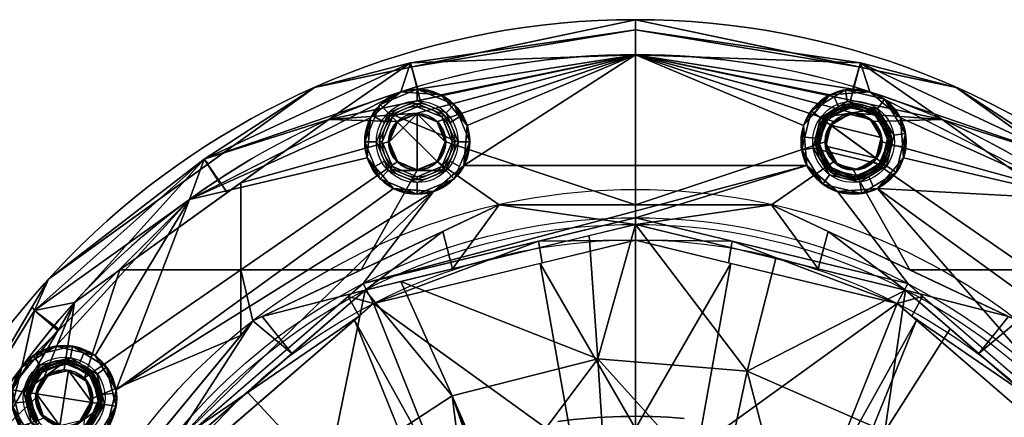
# Model space of a CAD drawing. Header units: millimetres. Extents: x -95 to 95, y -168 to 68.
# Tile 248 of 256: x -53 to 32, y 34 to 68. Entities that reach past the tile are written whole.
import ezdxf

# ---------------------------------------------------------------- set-up
doc = ezdxf.new("R2010")
doc.units = ezdxf.units.MM
doc.layers.add('100', color=7, linetype='Continuous', true_color=0xffffff)

msp = doc.modelspace()

# ---------------------------------------------------------------- linework, layer by layer
at = {"layer": '100', "color": 163, "linetype": 'Continuous', "extrusion": (0, 0, -1)}
for centre, radius in [((18.696, 57.539, -102), 4.5), ((-18.696, 57.539, -102), 4.5), ((18.696, 57.539, -97), 3.25), ((18.696, 57.539, -89), 3.25), ((-18.696, 57.539, -89), 3.25), ((-18.696, 57.539, -97), 3.25), ((18.696, 57.539, -97), 3), ((18.696, 57.539, -89), 3), ((18.696, 57.539, -81), 2.4), ((-18.696, 57.539, -89), 3), ((-18.696, 57.539, -97), 3), ((-18.696, 57.539, -81), 2.4), ((48.946, 35.561, -102), 4.5), ((48.946, 35.561, -89), 3.25), ((48.946, 35.561, -97), 3.25), ((48.946, 35.561, -89), 3), ((48.946, 35.561, -97), 3), ((48.946, 35.561, -81), 2.4)]:
    msp.add_circle(centre, radius, dxfattribs=at)
at = {"layer": '100', "color": 163, "linetype": 'Continuous'}
for centre, radius in [((-18.696, 57.539, 97), 4.5), ((18.696, 57.539, 97), 4.5), ((-18.696, 57.539, 103), 3.5), ((18.696, 57.539, 103), 3.5), ((-18.696, 57.539, 81), 2.446), ((-18.696, 57.539, 81.046), 2.446), ((18.696, 57.539, 81.046), 2.446), ((18.696, 57.539, 81), 2.446), ((-48.946, 35.561, 97), 4.5), ((-48.946, 35.561, 103), 3.5), ((-48.946, 35.561, 81.046), 2.446), ((-48.946, 35.561, 81), 2.446)]:
    msp.add_circle(centre, radius, dxfattribs=at)
at = {"layer": '100', "color": 163, "linetype": 'Continuous', "extrusion": (0, 0, -1)}
for centre, radius, start, end in [((0, 0, -94), 68, 283.06797, 256.93203), ((0, 0, -81), 65, 283.06797, 256.93203), ((0, 0, -97), 51.024, 286.73879, 253.26121), ((0, 0, -80.215), 50.45, 286.09233, 253.90767)]:
    msp.add_arc(centre, radius, start, end, dxfattribs=at)
at = {"layer": '100', "color": 163, "linetype": 'Continuous'}
for centre, radius, start, end in [((0, 0, 84), 68, 283.06797, 256.93203), ((0, 0, 97), 65, 72, 108), ((0, 0, 97), 65, 108, 144.00001), ((0, 0, 97), 65, 36, 72), ((0, 0, 81), 53.418, 285.96983, 254.03017), ((0, 0, 97.321), 49.087, 286.82312, 253.17688), ((0, 0, 97), 65, 144.00001, 180)]:
    msp.add_arc(centre, radius, start, end, dxfattribs=at)
at = {"layer": '100', "color": 163, "linetype": 'Continuous', "extrusion": (-0.316228, 0, -0.948683)}
msp.add_ellipse((0, -16, -3.167), major_axis=(50, 0, -16.667), ratio=0.948683, start_param=4.578914, end_param=4.796162, dxfattribs=at)
at = {"layer": '100', "color": 163, "linetype": 'Continuous', "extrusion": (-0.316228, 0, 0.948683)}
msp.add_ellipse((0, -16, 3.167), major_axis=(-50, 0, -16.667), ratio=0.948683, start_param=4.628616, end_param=4.845864, dxfattribs=at)
at = {"layer": '100', "color": 163, "linetype": 'Continuous'}
for points in [[(-27.493, 62.195, 94), (0, 68, 94), (0, 68, 84), (-27.493, 62.195, 84)], [(-19.278, 63.929, 84), (0, 68, 84), (0, 67.121, 81.879)], [(0, 67.121, 96.121), (0, 68, 94), (-19.278, 63.929, 94)], [(0, 67.121, 81.879), (0, 68, 84), (19.278, 63.929, 84)], [(27.493, 62.195, 84), (0, 68, 84), (0, 68, 94), (27.493, 62.195, 94)], [(19.278, 63.929, 94), (0, 68, 94), (0, 67.121, 96.121)], [(-19.28, 64.293, 81.879), (0, 67.121, 81.879), (0, 65, 81)], [(0, 67.121, 81.879), (-19.28, 64.293, 81.879), (-19.278, 63.929, 84)], [(-19.278, 63.929, 94), (-19.28, 64.293, 96.121), (0, 67.121, 96.121)], [(0, 65, 97), (0, 67.121, 96.121), (-19.28, 64.293, 96.121)], [(19.278, 63.929, 84), (19.28, 64.293, 81.879), (0, 67.121, 81.879)], [(0, 65, 81), (0, 67.121, 81.879), (19.28, 64.293, 81.879)], [(19.28, 64.293, 96.121), (0, 67.121, 96.121), (0, 65, 97)], [(0, 67.121, 96.121), (19.28, 64.293, 96.121), (19.278, 63.929, 94)], [(-26.28, 59.451, 81), (0, 65, 81), (-18.696, 59.984, 81)], [(0, 65, 97), (-20.086, 61.819, 97), (-16.653, 61.548, 97)], [(0, 65, 81), (-18.428, 61.109, 81), (-19.28, 64.293, 81.879)], [(-19.28, 64.293, 96.121), (-18.637, 62.048, 97), (0, 65, 97)], [(-16.966, 59.268, 81), (-18.696, 59.984, 81), (0, 65, 81)], [(-16.25, 57.539, 81), (-16.966, 59.268, 81), (0, 65, 81), (0, 52.128, 81)], [(-16.653, 61.548, 97), (-14.416, 58.929, 97), (0, 65, 97)], [(-14.686, 55.496, 97), (14.686, 55.496, 97), (14.416, 58.929, 97), (0, 65, 97)], [(0, 65, 97), (-14.416, 58.929, 97), (-14.686, 55.496, 97)], [(0, 65, 81), (18.696, 59.984, 81), (16.966, 59.268, 81)], [(18.696, 59.984, 81), (0, 65, 81), (26.28, 59.451, 81)], [(16.966, 59.268, 81), (16.25, 57.539, 81), (0, 52.128, 81), (0, 65, 81)], [(19.28, 64.293, 81.879), (18.428, 61.109, 81), (0, 65, 81)], [(14.416, 58.929, 97), (16.653, 61.548, 97), (0, 65, 97)], [(16.653, 61.548, 97), (20.086, 61.819, 97), (0, 65, 97)], [(0, 65, 97), (18.637, 62.048, 97), (19.28, 64.293, 96.121)], [(-36.936, 56.045, 81.879), (-19.28, 64.293, 81.879), (-26.28, 59.451, 81)], [(-27.493, 62.195, 84), (-19.28, 64.293, 81.879), (-36.936, 56.045, 81.879)], [(-36.936, 56.045, 96.121), (-19.28, 64.293, 96.121), (-27.493, 62.195, 94)], [(-20.086, 61.819, 97), (-19.28, 64.293, 96.121), (-36.936, 56.045, 96.121)], [(-27.493, 62.195, 84), (-19.278, 63.929, 84), (-19.28, 64.293, 81.879)], [(-19.28, 64.293, 96.121), (-19.278, 63.929, 94), (-27.493, 62.195, 94)], [(-19.28, 64.293, 81.879), (-18.428, 61.109, 81), (-26.28, 59.451, 81)], [(-20.086, 61.819, 97), (-18.637, 62.048, 97), (-19.28, 64.293, 96.121)], [(26.28, 59.451, 81), (18.428, 61.109, 81), (19.28, 64.293, 81.879)], [(19.28, 64.293, 96.121), (18.637, 62.048, 97), (20.086, 61.819, 97)], [(19.28, 64.293, 81.879), (19.278, 63.929, 84), (27.493, 62.195, 84)], [(27.493, 62.195, 94), (19.278, 63.929, 94), (19.28, 64.293, 96.121)], [(26.28, 59.451, 81), (19.28, 64.293, 81.879), (36.936, 56.045, 81.879)], [(36.936, 56.045, 81.879), (19.28, 64.293, 81.879), (27.493, 62.195, 84)], [(27.493, 62.195, 94), (19.28, 64.293, 96.121), (36.936, 56.045, 96.121)], [(36.936, 56.045, 96.121), (19.28, 64.293, 96.121), (20.086, 61.819, 97)], [(-50.291, 45.769, 94), (-27.636, 62.091, 94), (-27.636, 62.091, 84), (-50.291, 45.769, 84)], [(-22.705, 59.582, 97), (-20.086, 61.819, 97), (-38.206, 52.586, 97)], [(-36.936, 56.045, 81.879), (-36.596, 55.636, 84), (-27.493, 62.195, 84)], [(-27.493, 62.195, 94), (-36.596, 55.636, 94), (-36.936, 56.045, 96.121)], [(-36.936, 56.045, 96.121), (-35.588, 53.92, 97), (-20.086, 61.819, 97)], [(-27.493, 62.195, 84), (-27.636, 62.091, 84), (-27.636, 62.091, 94), (-27.493, 62.195, 94)], [(-20.086, 61.819, 97), (-22.705, 59.582, 97), (-21.878, 60.721, 102)], [(-21.17, 60.014, 103), (-18.696, 61.039, 103), (-18.696, 62.039, 102), (-21.878, 60.721, 102)], [(-21.878, 60.721, 102), (-18.696, 62.039, 102), (-20.086, 61.819, 97)], [(-18.696, 62.039, 102), (-18.721, 61.711, 97), (-20.086, 61.819, 97)], [(-16.653, 61.548, 97), (-18.721, 61.711, 97), (-18.696, 62.039, 102)], [(-15.514, 60.721, 102), (-18.696, 62.039, 102), (-18.696, 61.039, 103), (-16.221, 60.014, 103)], [(-18.696, 62.039, 102), (-15.514, 60.721, 102), (-16.653, 61.548, 97)], [(15.055, 60.184, 102), (17.992, 61.984, 102), (16.653, 61.548, 97)], [(20.086, 61.819, 97), (16.653, 61.548, 97), (17.992, 61.984, 102)], [(17.992, 61.984, 102), (17.024, 61.391, 102), (17.396, 60.535, 103), (18.148, 60.996, 103)], [(18.148, 60.996, 103), (20.753, 60.37, 103), (21.341, 61.179, 102), (17.992, 61.984, 102)], [(17.992, 61.984, 102), (21.341, 61.179, 102), (20.086, 61.819, 97)], [(38.206, 52.586, 97), (20.086, 61.819, 97), (22.705, 59.582, 97)], [(21.341, 61.179, 102), (21.127, 60.93, 97), (20.086, 61.819, 97)], [(20.086, 61.819, 97), (35.588, 53.92, 97), (36.936, 56.045, 96.121)], [(27.493, 62.195, 84), (36.596, 55.636, 84), (36.936, 56.045, 81.879)], [(27.493, 62.195, 94), (27.636, 62.091, 94), (27.636, 62.091, 84), (27.493, 62.195, 84)], [(36.936, 56.045, 96.121), (36.596, 55.636, 94), (27.493, 62.195, 94)], [(50.291, 45.769, 84), (27.636, 62.091, 84), (27.636, 62.091, 94), (50.291, 45.769, 94)], [(-15.196, 57.539, 103), (-16.221, 60.014, 103), (-18.696, 61.039, 103), (-21.17, 60.014, 103)], [(-20.817, 59.66, 89), (-18.696, 60.539, 89), (-18.696, 60.789, 89), (-20.994, 59.837, 89)], [(-20.994, 59.837, 89), (-18.696, 60.789, 89), (-18.696, 60.789, 97), (-20.994, 59.837, 97)], [(-20.994, 59.837, 97), (-18.696, 60.789, 97), (-18.696, 60.539, 97), (-20.817, 59.66, 97)], [(-16.397, 59.837, 89), (-18.696, 60.789, 89), (-18.696, 60.539, 89), (-16.574, 59.66, 89)], [(-16.397, 59.837, 97), (-18.696, 60.789, 97), (-18.696, 60.789, 89), (-16.397, 59.837, 89)], [(-16.574, 59.66, 97), (-18.696, 60.539, 97), (-18.696, 60.789, 97), (-16.397, 59.837, 97)], [(-14.416, 58.929, 97), (-16.653, 61.548, 97), (-15.514, 60.721, 102)], [(16.653, 61.548, 97), (15.305, 59.97, 97), (15.055, 60.184, 102)], [(15.864, 59.596, 103), (17.396, 60.535, 103), (17.024, 61.391, 102), (15.055, 60.184, 102)], [(20.753, 60.37, 103), (18.148, 60.996, 103), (15.864, 59.596, 103)], [(16.066, 59.449, 97), (18.187, 60.749, 97), (18.226, 60.502, 97), (16.268, 59.302, 97)], [(18.187, 60.749, 97), (16.066, 59.449, 97), (16.397, 59.837, 89)], [(16.397, 59.837, 89), (18.696, 60.789, 89), (18.187, 60.749, 97)], [(16.574, 59.66, 89), (18.696, 60.539, 89), (18.696, 60.789, 89), (16.397, 59.837, 89)], [(20.606, 60.168, 97), (18.187, 60.749, 97), (18.696, 60.789, 89)], [(20.459, 59.966, 97), (18.226, 60.502, 97), (18.187, 60.749, 97), (20.606, 60.168, 97)], [(18.696, 60.789, 89), (20.546, 60.023, 89), (20.606, 60.168, 97)], [(20.994, 59.837, 89), (18.696, 60.789, 89), (18.696, 60.539, 89), (20.817, 59.66, 89)], [(23.14, 58.243, 102), (21.341, 61.179, 102), (20.753, 60.37, 103), (22.152, 58.086, 103)], [(22.705, 59.582, 97), (21.127, 60.93, 97), (21.341, 61.179, 102)], [(21.341, 61.179, 102), (23.14, 58.243, 102), (22.705, 59.582, 97)], [(-18.696, 59.984, 81), (-20.425, 59.268, 81), (-26.28, 59.451, 81)], [(-23.196, 57.539, 102), (-21.878, 60.721, 102), (-22.705, 59.582, 97)], [(-21.878, 60.721, 102), (-22.312, 59.673, 102), (-21.508, 59.198, 103), (-21.17, 60.014, 103)], [(-16.221, 55.064, 103), (-21.17, 60.014, 103), (-22.196, 57.539, 103), (-21.17, 55.064, 103)], [(-21.17, 60.014, 103), (-16.221, 55.064, 103), (-15.196, 57.539, 103)], [(-18.696, 59.939, 81), (-18.696, 55.139, 81), (-20.393, 55.842, 81), (-21.096, 57.539, 81)], [(-21.096, 57.539, 81), (-20.393, 59.236, 81), (-18.696, 59.939, 81)], [(-20.817, 59.66, 97), (-18.696, 60.539, 97), (-18.696, 60.539, 89), (-20.817, 59.66, 89)], [(-18.696, 59.984, 81.046), (-20.425, 59.268, 81.046), (-20.425, 59.268, 81), (-18.696, 59.984, 81)], [(-18.696, 59.939, 81), (-20.393, 59.236, 81), (-20.425, 59.268, 81.046), (-18.696, 59.984, 81.046)], [(-16.574, 59.66, 89), (-18.696, 60.539, 89), (-18.696, 60.539, 97), (-16.574, 59.66, 97)], [(-18.696, 59.984, 81), (-17.303, 59.408, 81), (-17.303, 59.408, 81.046), (-18.696, 59.984, 81.046)], [(-18.696, 59.984, 81.046), (-16.966, 59.268, 81.046), (-16.998, 59.236, 81), (-18.696, 59.939, 81)], [(-18.696, 59.939, 81), (-16.998, 59.236, 81), (-16.296, 57.539, 81)], [(-16.296, 57.539, 81), (-16.998, 55.842, 81), (-18.696, 55.139, 81), (-18.696, 59.939, 81)], [(-16.221, 60.014, 103), (-15.883, 59.198, 103), (-15.079, 59.673, 102), (-15.514, 60.721, 102)], [(-15.514, 60.721, 102), (-14.196, 57.539, 102), (-14.416, 58.929, 97)], [(14.251, 56.835, 102), (15.055, 60.184, 102), (14.416, 58.929, 97)], [(15.055, 60.184, 102), (15.305, 59.97, 97), (14.416, 58.929, 97)], [(15.055, 60.184, 102), (14.516, 57.938, 102), (15.445, 57.85, 103), (15.864, 59.596, 103)], [(15.864, 59.596, 103), (21.527, 55.482, 103), (22.152, 58.086, 103), (20.753, 60.37, 103)], [(16.574, 59.66, 89), (16.268, 59.302, 97), (18.226, 60.502, 97)], [(18.226, 60.502, 97), (18.696, 60.539, 89), (16.574, 59.66, 89)], [(16.754, 58.95, 81), (18.32, 59.909, 81), (20.106, 59.481, 81), (21.066, 57.914, 81)], [(18.32, 59.909, 81), (17.772, 59.602, 81.046), (18.696, 59.984, 81.046)], [(18.32, 59.909, 81), (17.804, 59.593, 81), (17.772, 59.602, 81.046)], [(18.696, 59.984, 81.046), (18.008, 59.7, 81.046), (18.008, 59.7, 81), (18.696, 59.984, 81)], [(18.696, 60.539, 89), (18.226, 60.502, 97), (20.459, 59.966, 97)], [(18.696, 59.984, 81.046), (20.106, 59.481, 81), (18.32, 59.909, 81)], [(20.459, 59.966, 97), (20.403, 59.832, 89), (18.696, 60.539, 89)], [(20.425, 59.268, 81.046), (18.696, 59.984, 81.046), (18.696, 59.984, 81), (20.425, 59.268, 81)], [(26.28, 59.451, 81), (20.425, 59.268, 81), (18.696, 59.984, 81)], [(20.106, 59.481, 81), (18.696, 59.984, 81.046), (20.425, 59.268, 81.046)], [(20.817, 59.66, 89), (20.403, 59.832, 89), (20.459, 59.966, 97)], [(20.606, 60.168, 97), (21.906, 58.047, 97), (21.659, 58.008, 97), (20.459, 59.966, 97)], [(20.817, 59.66, 89), (20.459, 59.966, 97), (21.659, 58.008, 97)], [(20.606, 60.168, 97), (20.546, 60.023, 89), (20.994, 59.837, 89)], [(21.906, 58.047, 97), (20.606, 60.168, 97), (20.994, 59.837, 89)], [(-38.206, 52.586, 97), (-22.975, 56.148, 97), (-22.705, 59.582, 97)], [(-26.28, 59.451, 81), (-34.981, 53.181, 81), (-36.936, 56.045, 81.879)], [(-20.425, 59.268, 81), (-21.141, 57.539, 81), (-33.821, 54.018, 81), (-26.28, 59.451, 81)], [(-22.196, 57.539, 103), (-21.508, 59.198, 103), (-22.312, 59.673, 102), (-23.196, 57.539, 102)], [(-22.705, 59.582, 97), (-22.868, 57.513, 97), (-23.196, 57.539, 102)], [(-20.994, 59.837, 89), (-21.946, 57.539, 89), (-21.696, 57.539, 89), (-20.817, 59.66, 89)], [(-20.994, 59.837, 97), (-21.946, 57.539, 97), (-21.946, 57.539, 89), (-20.994, 59.837, 89)], [(-20.817, 59.66, 97), (-21.696, 57.539, 97), (-21.946, 57.539, 97), (-20.994, 59.837, 97)], [(-20.817, 59.66, 89), (-21.696, 57.539, 89), (-21.696, 57.539, 97), (-20.817, 59.66, 97)], [(-20.393, 59.236, 81), (-20.624, 58.677, 81), (-20.661, 58.698, 81.046), (-20.425, 59.268, 81.046)], [(-20.425, 59.268, 81.046), (-20.564, 58.931, 81.046), (-20.564, 58.931, 81), (-20.425, 59.268, 81)], [(-17.303, 59.408, 81.046), (-17.303, 59.408, 81), (-16.966, 59.268, 81)], [(-16.966, 59.268, 81), (-16.966, 59.268, 81.046), (-17.303, 59.408, 81.046)], [(-16.966, 59.268, 81.046), (-16.73, 58.698, 81.046), (-16.767, 58.677, 81), (-16.998, 59.236, 81)], [(-16.966, 59.268, 81), (-16.25, 57.539, 81), (-16.25, 57.539, 81.046), (-16.966, 59.268, 81.046)], [(-16.574, 59.66, 89), (-15.696, 57.539, 89), (-15.446, 57.539, 89), (-16.397, 59.837, 89)], [(-16.397, 59.837, 97), (-15.446, 57.539, 97), (-15.696, 57.539, 97), (-16.574, 59.66, 97)], [(-16.574, 59.66, 97), (-15.696, 57.539, 97), (-15.696, 57.539, 89), (-16.574, 59.66, 89)], [(-16.397, 59.837, 89), (-15.446, 57.539, 89), (-15.446, 57.539, 97), (-16.397, 59.837, 97)], [(-14.196, 57.539, 102), (-15.079, 59.673, 102), (-15.883, 59.198, 103), (-15.196, 57.539, 103)], [(21.527, 55.482, 103), (15.864, 59.596, 103), (15.239, 56.991, 103)], [(15.696, 57.539, 89), (16.574, 59.66, 89), (16.397, 59.837, 89), (15.446, 57.539, 89)], [(16.066, 59.449, 97), (15.486, 57.031, 97), (15.446, 57.539, 89)], [(15.446, 57.539, 89), (16.212, 59.389, 89), (16.066, 59.449, 97)], [(16.268, 59.302, 97), (15.732, 57.07, 97), (15.486, 57.031, 97), (16.066, 59.449, 97)], [(16.268, 59.302, 97), (16.403, 59.247, 89), (15.696, 57.539, 89)], [(15.696, 57.539, 89), (15.732, 57.07, 97), (16.268, 59.302, 97)], [(16.066, 59.449, 97), (16.212, 59.389, 89), (16.397, 59.837, 89)], [(16.966, 59.268, 81.046), (16.25, 57.539, 81.046), (16.25, 57.539, 81), (16.966, 59.268, 81)], [(16.754, 58.95, 81), (16.25, 57.539, 81.046), (16.966, 59.268, 81.046)], [(16.574, 59.66, 89), (16.403, 59.247, 89), (16.268, 59.302, 97)], [(16.966, 59.268, 81.046), (17.804, 59.593, 81), (16.754, 58.95, 81)], [(16.966, 59.268, 81), (18.008, 59.7, 81), (18.008, 59.7, 81.046), (16.966, 59.268, 81.046)], [(16.966, 59.268, 81.046), (17.772, 59.602, 81.046), (17.804, 59.593, 81)], [(20.425, 59.268, 81.046), (21.066, 57.914, 81), (20.106, 59.481, 81)], [(26.28, 59.451, 81), (33.821, 54.018, 81), (21.141, 57.539, 81), (20.425, 59.268, 81)], [(20.425, 59.268, 81), (20.856, 58.226, 81), (20.856, 58.226, 81.046), (20.425, 59.268, 81.046)], [(21.066, 57.914, 81), (20.425, 59.268, 81.046), (21.141, 57.539, 81.046)], [(20.817, 59.66, 89), (21.696, 57.539, 89), (21.946, 57.539, 89), (20.994, 59.837, 89)], [(21.659, 58.008, 97), (21.696, 57.539, 89), (20.817, 59.66, 89)], [(20.994, 59.837, 89), (21.946, 57.539, 89), (21.906, 58.047, 97)], [(38.206, 52.586, 97), (22.705, 59.582, 97), (22.975, 56.148, 97)], [(22.975, 56.148, 97), (22.705, 59.582, 97), (23.14, 58.243, 102)], [(36.936, 56.045, 81.879), (34.981, 53.181, 81), (26.28, 59.451, 81)], [(-21.141, 57.539, 81), (-20.564, 58.931, 81), (-20.564, 58.931, 81.046), (-21.141, 57.539, 81.046)], [(-21.141, 57.539, 81.046), (-20.661, 58.698, 81.046), (-20.624, 58.677, 81), (-21.096, 57.539, 81)], [(-16.296, 57.539, 81), (-16.767, 58.677, 81), (-16.73, 58.698, 81.046), (-16.25, 57.539, 81.046)], [(-14.196, 57.539, 102), (-14.523, 57.565, 97), (-14.416, 58.929, 97)], [(14.416, 58.929, 97), (14.686, 55.496, 97), (14.251, 56.835, 102)], [(16.25, 57.539, 81.046), (16.754, 58.95, 81), (16.325, 57.163, 81)], [(16.325, 57.163, 81), (16.754, 58.95, 81), (20.637, 56.128, 81)], [(21.066, 57.914, 81), (20.637, 56.128, 81), (16.754, 58.95, 81)], [(21.141, 57.539, 81.046), (20.856, 58.226, 81.046), (20.856, 58.226, 81), (21.141, 57.539, 81)], [(22.152, 58.086, 103), (21.946, 57.228, 103), (22.875, 57.14, 102), (23.14, 58.243, 102)], [(23.14, 58.243, 102), (22.336, 54.894, 102), (22.975, 56.148, 97)], [(-33.821, 46.55, 81), (-33.821, 54.018, 81), (-21.141, 57.539, 81), (-20.425, 55.81, 81)], [(-23.196, 57.539, 102), (-22.312, 55.405, 102), (-21.508, 55.879, 103), (-22.196, 57.539, 103)], [(-23.196, 57.539, 102), (-22.868, 57.513, 97), (-22.975, 56.148, 97)], [(-21.878, 54.357, 102), (-23.196, 57.539, 102), (-22.975, 56.148, 97)], [(-20.817, 55.418, 89), (-21.696, 57.539, 89), (-21.946, 57.539, 89), (-20.994, 55.241, 89)], [(-20.994, 55.241, 89), (-21.946, 57.539, 89), (-21.946, 57.539, 97), (-20.994, 55.241, 97)], [(-20.994, 55.241, 97), (-21.946, 57.539, 97), (-21.696, 57.539, 97), (-20.817, 55.418, 97)], [(-20.817, 55.418, 97), (-21.696, 57.539, 97), (-21.696, 57.539, 89), (-20.817, 55.418, 89)], [(-20.425, 55.81, 81), (-21.141, 57.539, 81), (-21.141, 57.539, 81.046), (-20.425, 55.81, 81.046)], [(-20.425, 55.81, 81.046), (-21.141, 57.539, 81.046), (-21.096, 57.539, 81), (-20.393, 55.842, 81)], [(-16.998, 55.842, 81), (-16.296, 57.539, 81), (-16.25, 57.539, 81.046), (-16.966, 55.81, 81.046)], [(0, 52.128, 81), (-11.669, 52.128, 81), (-16.966, 55.81, 81), (-16.25, 57.539, 81)], [(-16.25, 57.539, 81), (-16.827, 56.147, 81), (-16.827, 56.147, 81.046), (-16.25, 57.539, 81.046)], [(-16.397, 55.241, 89), (-15.446, 57.539, 89), (-15.696, 57.539, 89), (-16.574, 55.418, 89)], [(-15.446, 57.539, 97), (-16.397, 55.241, 97), (-16.574, 55.418, 97), (-15.696, 57.539, 97)], [(-16.574, 55.418, 89), (-15.696, 57.539, 89), (-15.696, 57.539, 97), (-16.574, 55.418, 97)], [(-16.397, 55.241, 97), (-15.446, 57.539, 97), (-15.446, 57.539, 89), (-16.397, 55.241, 89)], [(-15.196, 57.539, 103), (-15.883, 55.879, 103), (-15.079, 55.405, 102), (-14.196, 57.539, 102)], [(-14.196, 57.539, 102), (-15.514, 54.357, 102), (-14.686, 55.496, 97)], [(-14.686, 55.496, 97), (-14.523, 57.565, 97), (-14.196, 57.539, 102)], [(11.669, 52.128, 81), (0, 52.128, 81), (16.25, 57.539, 81), (16.966, 55.81, 81)], [(15.239, 56.991, 103), (15.445, 57.85, 103), (14.516, 57.938, 102), (14.251, 56.835, 102)], [(16.397, 55.241, 89), (15.446, 57.539, 89), (15.486, 57.031, 97)], [(15.446, 57.539, 89), (16.397, 55.241, 89), (16.574, 55.418, 89), (15.696, 57.539, 89)], [(15.732, 57.07, 97), (15.696, 57.539, 89), (16.574, 55.418, 89)], [(16.25, 57.539, 81.046), (16.535, 56.852, 81.046), (16.535, 56.852, 81), (16.25, 57.539, 81)], [(16.25, 57.539, 81.046), (17.285, 55.597, 81), (17.303, 55.67, 81.046)], [(17.303, 55.67, 81.046), (16.966, 55.81, 81.046), (16.25, 57.539, 81.046)], [(16.325, 57.163, 81), (17.285, 55.597, 81), (16.25, 57.539, 81.046)], [(20.425, 55.81, 81.046), (21.141, 57.539, 81.046), (21.141, 57.539, 81), (20.425, 55.81, 81)], [(20.425, 55.81, 81), (21.141, 57.539, 81), (33.821, 54.018, 81), (33.821, 46.55, 81)], [(20.994, 55.241, 89), (21.946, 57.539, 89), (21.696, 57.539, 89), (20.817, 55.418, 89)], [(21.141, 57.539, 81.046), (20.925, 57.326, 81), (21.066, 57.914, 81)], [(21.141, 57.539, 81.046), (21.049, 57.316, 81.046), (20.925, 57.326, 81)], [(21.123, 55.776, 97), (20.988, 55.831, 89), (21.696, 57.539, 89)], [(21.123, 55.776, 97), (21.659, 58.008, 97), (21.906, 58.047, 97), (21.325, 55.629, 97)], [(21.696, 57.539, 89), (21.659, 58.008, 97), (21.123, 55.776, 97)], [(21.946, 57.539, 89), (21.179, 55.689, 89), (21.325, 55.629, 97)], [(21.325, 55.629, 97), (21.906, 58.047, 97), (21.946, 57.539, 89)], [(14.251, 56.835, 102), (16.05, 53.898, 102), (16.638, 54.707, 103), (15.239, 56.991, 103)], [(16.05, 53.898, 102), (14.251, 56.835, 102), (14.686, 55.496, 97)], [(15.239, 56.991, 103), (16.638, 54.707, 103), (19.243, 54.082, 103), (21.527, 55.482, 103)], [(16.785, 54.91, 97), (15.486, 57.031, 97), (15.732, 57.07, 97), (16.932, 55.112, 97)], [(15.486, 57.031, 97), (16.785, 54.91, 97), (16.397, 55.241, 89)], [(16.574, 55.418, 89), (16.932, 55.112, 97), (15.732, 57.07, 97)], [(20.637, 56.128, 81), (19.071, 55.168, 81), (17.285, 55.597, 81), (16.325, 57.163, 81)], [(16.966, 55.81, 81), (16.535, 56.852, 81), (16.535, 56.852, 81.046), (16.966, 55.81, 81.046)], [(21.049, 57.316, 81.046), (20.425, 55.81, 81.046), (20.637, 56.128, 81)], [(20.637, 56.128, 81), (20.925, 57.326, 81), (21.049, 57.316, 81.046)], [(22.336, 54.894, 102), (22.875, 57.14, 102), (21.946, 57.228, 103), (21.527, 55.482, 103)], [(-48.072, 43.75, 81), (-51.478, 43.073, 81.879), (-36.936, 56.045, 81.879)], [(-36.936, 56.045, 81.879), (-51.478, 43.073, 81.879), (-50.291, 45.769, 84)], [(-50.291, 45.769, 94), (-51.478, 43.073, 96.121), (-36.936, 56.045, 96.121)], [(-38.206, 52.586, 97), (-36.936, 56.045, 96.121), (-51.478, 43.073, 96.121)], [(-50.291, 45.769, 84), (-36.596, 55.636, 84), (-36.936, 56.045, 81.879)], [(-36.936, 56.045, 96.121), (-36.596, 55.636, 94), (-50.291, 45.769, 94)], [(-36.936, 56.045, 81.879), (-34.981, 53.181, 81), (-48.072, 43.75, 81)], [(-44.501, 36.265, 97), (-20.738, 53.529, 97), (-22.975, 56.148, 97), (-38.206, 52.586, 97)], [(-38.206, 52.586, 97), (-35.588, 53.92, 97), (-36.936, 56.045, 96.121)], [(-20.425, 55.81, 81), (-18.696, 55.093, 81), (-23.504, 46.55, 81), (-33.821, 46.55, 81)], [(-18.696, 55.093, 81), (-16.966, 55.81, 81), (-11.669, 52.128, 81), (-23.504, 46.55, 81)], [(-22.975, 56.148, 97), (-20.738, 53.529, 97), (-21.878, 54.357, 102)], [(-21.17, 55.064, 103), (-21.508, 55.879, 103), (-22.312, 55.405, 102), (-21.878, 54.357, 102)], [(-20.393, 55.842, 81), (-18.696, 55.139, 81), (-18.696, 55.093, 81.046), (-20.425, 55.81, 81.046)], [(-20.425, 55.81, 81.046), (-20.088, 55.67, 81.046), (-20.088, 55.67, 81), (-20.425, 55.81, 81)], [(-16.966, 55.81, 81.046), (-18.696, 55.093, 81.046), (-18.696, 55.139, 81), (-16.998, 55.842, 81)], [(-18.696, 55.093, 81.046), (-16.966, 55.81, 81.046), (-16.966, 55.81, 81), (-18.696, 55.093, 81)], [(-16.966, 55.81, 81.046), (-16.827, 56.147, 81.046), (-16.827, 56.147, 81), (-16.966, 55.81, 81)], [(-15.514, 54.357, 102), (-15.079, 55.405, 102), (-15.883, 55.879, 103), (-16.221, 55.064, 103)], [(16.966, 55.81, 81), (18.696, 55.093, 81), (23.504, 46.55, 81), (11.669, 52.128, 81)], [(16.966, 55.81, 81.046), (18.696, 55.093, 81.046), (18.696, 55.093, 81), (16.966, 55.81, 81)], [(33.821, 46.55, 81), (23.504, 46.55, 81), (18.696, 55.093, 81), (20.425, 55.81, 81)], [(20.425, 55.81, 81.046), (18.696, 55.093, 81.046), (19.071, 55.168, 81)], [(19.071, 55.168, 81), (20.637, 56.128, 81), (20.425, 55.81, 81.046)], [(21.325, 55.629, 97), (19.204, 54.329, 97), (19.165, 54.576, 97), (21.123, 55.776, 97)], [(20.817, 55.418, 89), (21.123, 55.776, 97), (19.165, 54.576, 97)], [(20.425, 55.81, 81), (19.383, 55.378, 81), (19.383, 55.378, 81.046), (20.425, 55.81, 81.046)], [(38.206, 52.586, 97), (22.975, 56.148, 97), (20.738, 53.529, 97)], [(20.817, 55.418, 89), (20.988, 55.831, 89), (21.123, 55.776, 97)], [(21.325, 55.629, 97), (21.179, 55.689, 89), (20.994, 55.241, 89)], [(22.336, 54.894, 102), (22.086, 55.107, 97), (22.975, 56.148, 97)], [(14.686, 55.496, 97), (-23.331, 45.378, 97), (0, 51.024, 97)], [(-23.331, 45.378, 97), (14.686, 55.496, 97), (-14.686, 55.496, 97), (-17.305, 53.259, 97)], [(-21.878, 54.357, 102), (-18.696, 53.039, 102), (-18.696, 54.039, 103), (-21.17, 55.064, 103)], [(-21.17, 55.064, 103), (-18.696, 54.039, 103), (-16.221, 55.064, 103)], [(-20.994, 55.241, 89), (-18.696, 54.289, 89), (-18.696, 54.539, 89), (-20.817, 55.418, 89)], [(-20.817, 55.418, 97), (-18.696, 54.539, 97), (-18.696, 54.289, 97), (-20.994, 55.241, 97)], [(-20.994, 55.241, 97), (-18.696, 54.289, 97), (-18.696, 54.289, 89), (-20.994, 55.241, 89)], [(-20.817, 55.418, 89), (-18.696, 54.539, 89), (-18.696, 54.539, 97), (-20.817, 55.418, 97)], [(-18.696, 55.093, 81), (-20.088, 55.67, 81), (-20.088, 55.67, 81.046), (-18.696, 55.093, 81.046)], [(-16.574, 55.418, 89), (-18.696, 54.539, 89), (-18.696, 54.289, 89), (-16.397, 55.241, 89)], [(-16.397, 55.241, 97), (-18.696, 54.289, 97), (-18.696, 54.539, 97), (-16.574, 55.418, 97)], [(-16.574, 55.418, 97), (-18.696, 54.539, 97), (-18.696, 54.539, 89), (-16.574, 55.418, 89)], [(-16.397, 55.241, 89), (-18.696, 54.289, 89), (-18.696, 54.289, 97), (-16.397, 55.241, 97)], [(-16.221, 55.064, 103), (-18.696, 54.039, 103), (-18.696, 53.039, 102), (-15.514, 54.357, 102)], [(-17.305, 53.259, 97), (-14.686, 55.496, 97), (-15.514, 54.357, 102)], [(0, 51.024, 97), (23.331, 45.378, 97), (17.305, 53.259, 97), (14.686, 55.496, 97)], [(14.686, 55.496, 97), (16.264, 54.148, 97), (16.05, 53.898, 102)], [(16.397, 55.241, 89), (18.696, 54.289, 89), (18.696, 54.539, 89), (16.574, 55.418, 89)], [(16.785, 54.91, 97), (16.846, 55.055, 89), (16.397, 55.241, 89)], [(16.574, 55.418, 89), (16.988, 55.246, 89), (16.932, 55.112, 97)], [(16.932, 55.112, 97), (19.165, 54.576, 97), (19.204, 54.329, 97), (16.785, 54.91, 97)], [(18.696, 54.289, 89), (16.846, 55.055, 89), (16.785, 54.91, 97)], [(16.785, 54.91, 97), (19.204, 54.329, 97), (18.696, 54.289, 89)], [(16.932, 55.112, 97), (16.988, 55.246, 89), (18.696, 54.539, 89)], [(18.696, 54.539, 89), (19.165, 54.576, 97), (16.932, 55.112, 97)], [(18.696, 55.093, 81.046), (17.303, 55.67, 81.046), (17.285, 55.597, 81)], [(17.285, 55.597, 81), (19.071, 55.168, 81), (18.696, 55.093, 81.046)], [(19.165, 54.576, 97), (18.696, 54.539, 89), (20.817, 55.418, 89)], [(20.817, 55.418, 89), (18.696, 54.539, 89), (18.696, 54.289, 89), (20.994, 55.241, 89)], [(18.696, 55.093, 81.046), (19.383, 55.378, 81.046), (19.383, 55.378, 81), (18.696, 55.093, 81)], [(20.994, 55.241, 89), (18.696, 54.289, 89), (19.204, 54.329, 97)], [(19.204, 54.329, 97), (21.325, 55.629, 97), (20.994, 55.241, 89)], [(22.336, 54.894, 102), (19.399, 53.094, 102), (20.738, 53.529, 97)], [(21.527, 55.482, 103), (19.996, 54.543, 103), (20.367, 53.687, 102), (22.336, 54.894, 102)], [(20.738, 53.529, 97), (22.086, 55.107, 97), (22.336, 54.894, 102)], [(-33.821, 54.018, 81), (-33.821, 46.55, 81), (-44.186, 46.55, 81)], [(-18.696, 53.039, 102), (-21.878, 54.357, 102), (-20.738, 53.529, 97)], [(-15.514, 54.357, 102), (-18.696, 53.039, 102), (-17.305, 53.259, 97)], [(19.243, 54.082, 103), (16.638, 54.707, 103), (16.05, 53.898, 102), (19.399, 53.094, 102)], [(16.05, 53.898, 102), (16.264, 54.148, 97), (17.305, 53.259, 97)], [(19.399, 53.094, 102), (20.367, 53.687, 102), (19.996, 54.543, 103), (19.243, 54.082, 103)], [(-41.499, 29.688, 97), (-17.305, 53.259, 97), (-44.501, 36.265, 97), (-45.305, 32.916, 97)], [(-44.501, 36.265, 97), (-17.305, 53.259, 97), (-20.738, 53.529, 97)], [(-17.305, 53.259, 97), (-41.499, 29.688, 97), (-23.331, 45.378, 97)], [(-20.738, 53.529, 97), (-18.67, 53.367, 97), (-18.696, 53.039, 102)], [(-18.696, 53.039, 102), (-18.67, 53.367, 97), (-17.305, 53.259, 97)], [(19.399, 53.094, 102), (16.05, 53.898, 102), (17.305, 53.259, 97)], [(23.331, 45.378, 97), (41.499, 29.688, 97), (20.738, 53.529, 97), (17.305, 53.259, 97)], [(17.305, 53.259, 97), (20.738, 53.529, 97), (19.399, 53.094, 102)], [(20.738, 53.529, 97), (44.501, 36.265, 97), (46.3, 39.202, 97), (38.206, 52.586, 97)], [(45.305, 32.916, 97), (44.501, 36.265, 97), (20.738, 53.529, 97), (41.499, 29.688, 97)], [(-38.206, 52.586, 97), (-52.586, 38.206, 97), (-49.649, 40.006, 97)], [(-51.478, 43.073, 96.121), (-49.466, 41.327, 97), (-38.206, 52.586, 97)], [(-49.649, 40.006, 97), (-46.301, 39.202, 97), (-38.206, 52.586, 97)], [(-38.206, 52.586, 97), (-46.301, 39.202, 97), (-44.501, 36.265, 97)], [(-15.666, 46.643, 80.215), (-16.51, 49.846, 81), (-11.669, 52.128, 81)], [(0, 50.45, 80.215), (-15.666, 46.643, 80.215), (-11.669, 52.128, 81)], [(-11.669, 52.128, 81), (0, 52.128, 81), (0, 50.45, 80.215)], [(0, 50.45, 80.215), (0, 52.128, 81), (11.669, 52.128, 81)], [(11.669, 52.128, 81), (15.666, 46.643, 80.215), (0, 50.45, 80.215)], [(11.669, 52.128, 81), (16.51, 49.846, 81), (15.666, 46.643, 80.215)], [(0, 49.087, 97.321), (0, 51.024, 97), (-8.304, 49.015, 97)], [(8.304, 49.015, 97), (0, 51.024, 97), (0, 49.087, 97.321)], [(-23.153, 44.824, 80.215), (-31.984, 42.553, 81), (-16.51, 49.846, 81)], [(-16.51, 49.846, 81), (-15.666, 46.643, 80.215), (-23.153, 44.824, 80.215)], [(-3.225, 38.921, 74.637), (-3.973, 49.485, 80.215), (0, 50.45, 80.215)], [(9.587, 37.859, 74.637), (-3.225, 38.921, 74.637), (0, 50.45, 80.215)], [(0, 50.45, 80.215), (12.048, 47.522, 80.215), (9.587, 37.859, 74.637)], [(23.153, 44.824, 80.215), (15.666, 46.643, 80.215), (16.51, 49.846, 81)], [(16.51, 49.846, 81), (31.984, 42.553, 81), (23.153, 44.824, 80.215)], [(-8.304, 49.015, 97), (-23.331, 45.378, 97), (-22.435, 43.66, 97.321)], [(-22.435, 43.66, 97.321), (-7.989, 47.154, 97.321), (-8.304, 49.015, 97)], [(-20.111, 45.563, 80.215), (-3.973, 49.485, 80.215), (-3.225, 38.921, 74.637)], [(-8.304, 49.015, 97), (-7.989, 47.154, 97.321), (0, 49.087, 97.321)], [(0, 32.941, 100), (0, 49.087, 97.321), (-8.165, 47.112, 97.321)], [(0, 49.087, 97.321), (7.989, 47.154, 97.321), (8.304, 49.015, 97)], [(8.165, 47.112, 97.321), (0, 49.087, 97.321), (0, 32.941, 100)], [(8.304, 49.015, 97), (7.989, 47.154, 97.321), (22.435, 43.66, 97.321)], [(22.435, 43.66, 97.321), (23.331, 45.378, 97), (8.304, 49.015, 97)], [(9.587, 37.859, 74.637), (12.048, 47.522, 80.215), (23.153, 44.824, 80.215)], [(-47.216, 37.29, 81), (-48.946, 38.007, 81), (-48.072, 43.75, 81), (-44.186, 46.55, 81)], [(-33.821, 46.55, 81), (-33.821, 40.916, 81), (-46.5, 35.561, 81), (-47.216, 37.29, 81)], [(-44.186, 46.55, 81), (-33.821, 46.55, 81), (-47.216, 37.29, 81)], [(-33.821, 46.55, 81), (-23.504, 46.55, 81), (-32.779, 42.178, 81)], [(-32.779, 42.178, 81), (-33.821, 40.916, 81), (-33.821, 46.55, 81)], [(-5.348, 31.339, 100), (-8.165, 47.112, 97.321), (-22.435, 43.66, 97.321)], [(-8.165, 47.112, 97.321), (-5.348, 31.339, 100), (0, 32.941, 100)], [(0, 32.941, 100), (5.348, 31.339, 100), (8.165, 47.112, 97.321)], [(22.435, 43.66, 97.321), (8.165, 47.112, 97.321), (5.348, 31.339, 100)], [(32.779, 42.178, 81), (23.504, 46.55, 81), (33.821, 46.55, 81)], [(-51.478, 43.073, 81.879), (-51.697, 43.371, 84), (-50.291, 45.769, 84)], [(-50.291, 45.769, 94), (-51.697, 43.371, 94), (-51.478, 43.073, 96.121)], [(-50.291, 45.769, 84), (-50.47, 45.464, 84), (-50.47, 45.464, 94), (-50.291, 45.769, 94)], [(-23.153, 44.824, 80.215), (-20.111, 45.563, 80.215), (-15.688, 35.765, 74.637)], [(-3.225, 38.921, 74.637), (-15.688, 35.765, 74.637), (-20.111, 45.563, 80.215)], [(-64.502, 21.529, 94), (-50.47, 45.464, 94), (-50.47, 45.464, 84), (-64.502, 21.529, 84)], [(-26.451, 28.733, 74.637), (-33.247, 36.056, 80.215), (-23.153, 44.824, 80.215)], [(-23.153, 44.824, 80.215), (-29.432, 39.37, 80.215), (-31.984, 42.553, 81)], [(-23.153, 44.824, 80.215), (-15.688, 35.765, 74.637), (-26.451, 28.733, 74.637)], [(-22.435, 43.66, 97.321), (-23.331, 45.378, 97), (-24.611, 44.272, 97)], [(23.153, 44.824, 80.215), (21.361, 32.695, 74.637), (9.587, 37.859, 74.637)], [(23.153, 44.824, 80.215), (26.966, 41.512, 80.215), (21.361, 32.695, 74.637)], [(24.611, 44.272, 97), (23.331, 45.378, 97), (22.435, 43.66, 97.321)], [(31.984, 42.553, 81), (29.432, 39.37, 80.215), (23.153, 44.824, 80.215)], [(-23.675, 42.589, 97.321), (-24.611, 44.272, 97), (-37.642, 33.019, 97)], [(-24.611, 44.272, 97), (-23.675, 42.589, 97.321), (-22.435, 43.66, 97.321)], [(22.435, 43.66, 97.321), (23.675, 42.589, 97.321), (24.611, 44.272, 97)], [(37.642, 33.019, 97), (24.611, 44.272, 97), (23.675, 42.589, 97.321)], [(-61.681, 26.471, 81.879), (-51.478, 43.073, 81.879), (-49.416, 41.457, 81)], [(-51.478, 43.073, 81.879), (-61.681, 26.471, 81.879), (-61.679, 26.343, 84)], [(-61.679, 26.343, 94), (-61.681, 26.471, 96.121), (-51.478, 43.073, 96.121)], [(-52.586, 38.206, 97), (-51.478, 43.073, 96.121), (-61.681, 26.471, 96.121)], [(-61.679, 26.343, 84), (-51.697, 43.371, 84), (-51.478, 43.073, 81.879)], [(-51.478, 43.073, 96.121), (-51.697, 43.371, 94), (-61.679, 26.343, 94)], [(-50.675, 37.29, 81), (-51.391, 35.561, 81), (-54.723, 32.406, 81), (-48.072, 43.75, 81)], [(-52.586, 38.206, 97), (-49.466, 41.327, 97), (-51.478, 43.073, 96.121)], [(-48.072, 43.75, 81), (-49.416, 41.457, 81), (-51.478, 43.073, 81.879)], [(-48.072, 43.75, 81), (-48.946, 38.007, 81), (-50.675, 37.29, 81)], [(-22.435, 43.66, 97.321), (-24.078, 42.242, 97.321), (-16.214, 28.083, 100)], [(-22.435, 43.66, 97.321), (-16.214, 28.083, 100), (-5.348, 31.339, 100)], [(5.348, 31.339, 100), (16.214, 28.083, 100), (22.435, 43.66, 97.321)], [(16.214, 28.083, 100), (24.078, 42.242, 97.321), (22.435, 43.66, 97.321)], [(-37.642, 33.019, 97), (-36.215, 31.768, 97.321), (-23.675, 42.589, 97.321)], [(-18.115, 27.513, 100), (-24.078, 42.242, 97.321), (-36.892, 31.184, 97.321)], [(-32.779, 42.178, 81), (-31.984, 42.553, 81), (-29.432, 39.37, 80.215)], [(-18.115, 27.513, 100), (-16.214, 28.083, 100), (-24.078, 42.242, 97.321)], [(24.078, 42.242, 97.321), (16.214, 28.083, 100), (18.115, 27.513, 100)], [(36.892, 31.184, 97.321), (24.078, 42.242, 97.321), (18.115, 27.513, 100)], [(23.675, 42.589, 97.321), (36.215, 31.768, 97.321), (37.642, 33.019, 97)], [(29.432, 39.37, 80.215), (31.984, 42.553, 81), (32.779, 42.178, 81)], [(-49.416, 41.457, 81), (-58.958, 25.181, 81), (-61.681, 26.471, 81.879)], [(-41.142, 29.199, 80.215), (-43.088, 29.686, 81), (-32.779, 42.178, 81)], [(-32.779, 42.178, 81), (-29.432, 39.37, 80.215), (-41.142, 29.199, 80.215)], [(21.361, 32.695, 74.637), (26.966, 41.512, 80.215), (39.499, 30.626, 80.215)], [(41.142, 29.199, 80.215), (29.432, 39.37, 80.215), (32.779, 42.178, 81)], [(-47.216, 33.832, 81), (-46.5, 35.561, 81), (-33.821, 40.916, 81), (-47.633, 24.178, 81)], [(-48.242, 40.006, 102), (-51.591, 39.202, 102), (-51.003, 38.393, 103), (-48.398, 39.018, 103)], [(-51.591, 39.202, 102), (-48.242, 40.006, 102), (-49.649, 40.006, 97)], [(-49.649, 40.006, 97), (-51.419, 38.921, 97), (-51.591, 39.202, 102)], [(-46.301, 39.202, 97), (-49.649, 40.006, 97), (-48.242, 40.006, 102)], [(-48.398, 39.018, 103), (-47.646, 38.557, 103), (-47.274, 39.413, 102), (-48.242, 40.006, 102)], [(-48.242, 40.006, 102), (-45.305, 38.206, 102), (-46.301, 39.202, 97)], [(-52.402, 36.109, 103), (-51.003, 38.393, 103), (-51.591, 39.202, 102), (-53.39, 36.265, 102)], [(-53.39, 36.265, 102), (-51.591, 39.202, 102), (-52.586, 38.206, 97)], [(-51.591, 39.202, 102), (-51.419, 38.921, 97), (-52.586, 38.206, 97)], [(-52.402, 36.109, 103), (-45.489, 35.013, 103), (-46.114, 37.618, 103), (-48.398, 39.018, 103)], [(-48.398, 39.018, 103), (-51.003, 38.393, 103), (-52.402, 36.109, 103)], [(-51.067, 37.682, 89), (-48.946, 38.561, 89), (-48.946, 38.811, 89), (-51.244, 37.859, 89)], [(-50.856, 38.19, 97), (-50.796, 38.045, 89), (-48.946, 38.811, 89)], [(-48.946, 38.811, 89), (-48.437, 38.771, 97), (-50.856, 38.19, 97)], [(-46.647, 37.859, 89), (-48.946, 38.811, 89), (-48.946, 38.561, 89), (-46.824, 37.682, 89)], [(-48.437, 38.771, 97), (-48.946, 38.811, 89), (-46.647, 37.859, 89)], [(-45.305, 38.206, 102), (-47.274, 39.413, 102), (-47.646, 38.557, 103), (-46.114, 37.618, 103)], [(-45.305, 38.206, 102), (-45.585, 38.034, 97), (-46.301, 39.202, 97)], [(-11.998, 27.2, 71.335), (-15.688, 35.765, 74.637), (-3.225, 38.921, 74.637)], [(-3.225, 38.921, 74.637), (-2.466, 27.2, 71.335), (-11.998, 27.2, 71.335)], [(-3.225, 38.921, 74.637), (9.587, 37.859, 74.637), (7.332, 27.2, 71.335)], [(7.332, 27.2, 71.335), (-2.466, 27.2, 71.335), (-3.225, 38.921, 74.637)], [(-53.39, 34.857, 97), (-52.586, 38.206, 97), (-61.819, 20.086, 97)], [(-61.681, 26.471, 96.121), (-59.144, 25.335, 97), (-52.586, 38.206, 97)], [(-52.586, 38.206, 97), (-53.39, 34.857, 97), (-53.39, 36.265, 102)], [(-50.709, 37.988, 97), (-51.909, 36.03, 97), (-52.156, 36.069, 97), (-50.856, 38.19, 97)], [(-51.244, 37.859, 89), (-50.856, 38.19, 97), (-52.156, 36.069, 97)], [(-51.909, 36.03, 97), (-50.709, 37.988, 97), (-51.067, 37.682, 89)], [(-51.244, 37.859, 89), (-50.796, 38.045, 89), (-50.856, 38.19, 97)], [(-50.709, 37.988, 97), (-50.653, 37.854, 89), (-51.067, 37.682, 89)], [(-50.856, 38.19, 97), (-48.437, 38.771, 97), (-48.476, 38.524, 97), (-50.709, 37.988, 97)], [(-50.709, 37.988, 97), (-48.476, 38.524, 97), (-48.946, 38.561, 89)], [(-48.946, 38.561, 89), (-50.653, 37.854, 89), (-50.709, 37.988, 97)], [(-50.356, 37.503, 81), (-50.675, 37.29, 81.046), (-48.946, 38.007, 81.046)], [(-50.675, 37.29, 81), (-48.946, 38.007, 81), (-48.946, 38.007, 81.046), (-50.675, 37.29, 81.046)], [(-48.946, 38.007, 81.046), (-48.57, 37.931, 81), (-50.356, 37.503, 81)], [(-46.824, 37.682, 89), (-48.946, 38.561, 89), (-48.476, 38.524, 97)], [(-48.946, 38.007, 81.046), (-48.022, 37.624, 81.046), (-48.57, 37.931, 81)], [(-47.216, 37.29, 81.046), (-48.946, 38.007, 81.046), (-48.946, 38.007, 81), (-47.216, 37.29, 81)], [(-46.518, 37.324, 97), (-48.476, 38.524, 97), (-48.437, 38.771, 97), (-46.316, 37.471, 97)], [(-48.476, 38.524, 97), (-46.518, 37.324, 97), (-46.824, 37.682, 89)], [(-46.647, 37.859, 89), (-46.316, 37.471, 97), (-48.437, 38.771, 97)], [(-46.114, 37.618, 103), (-45.695, 35.872, 103), (-44.766, 35.96, 102), (-45.305, 38.206, 102)], [(-44.501, 36.265, 97), (-45.585, 38.034, 97), (-45.305, 38.206, 102)], [(-45.305, 38.206, 102), (-44.501, 34.857, 102), (-44.501, 36.265, 97)], [(-51.244, 37.859, 89), (-52.196, 35.561, 89), (-51.946, 35.561, 89), (-51.067, 37.682, 89)], [(-52.156, 36.069, 97), (-52.196, 35.561, 89), (-51.244, 37.859, 89)], [(-51.067, 37.682, 89), (-51.946, 35.561, 89), (-51.909, 36.03, 97)], [(-51.316, 35.936, 81), (-51.391, 35.561, 81.046), (-50.675, 37.29, 81.046)], [(-50.675, 37.29, 81.046), (-51.391, 35.561, 81.046), (-51.391, 35.561, 81), (-50.675, 37.29, 81)], [(-51.316, 35.936, 81), (-50.356, 37.503, 81), (-48.57, 37.931, 81), (-49.321, 33.191, 81)], [(-50.675, 37.29, 81.046), (-50.356, 37.503, 81), (-51.316, 35.936, 81)], [(-46.575, 35.186, 81), (-47.535, 33.619, 81), (-49.321, 33.191, 81), (-48.57, 37.931, 81)], [(-48.022, 37.624, 81.046), (-48.054, 37.615, 81), (-48.57, 37.931, 81)], [(-48.57, 37.931, 81), (-47.004, 36.972, 81), (-46.575, 35.186, 81)], [(-48.054, 37.615, 81), (-48.022, 37.624, 81.046), (-47.216, 37.29, 81.046)], [(-47.004, 36.972, 81), (-48.054, 37.615, 81), (-47.216, 37.29, 81.046)], [(-47.216, 37.29, 81.046), (-46.5, 35.561, 81.046), (-47.004, 36.972, 81)], [(-47.216, 37.29, 81), (-46.5, 35.561, 81), (-46.5, 35.561, 81.046), (-47.216, 37.29, 81.046)], [(-46.824, 37.682, 89), (-45.946, 35.561, 89), (-45.696, 35.561, 89), (-46.647, 37.859, 89)], [(-46.518, 37.324, 97), (-46.653, 37.269, 89), (-46.824, 37.682, 89)], [(-45.946, 35.561, 89), (-46.653, 37.269, 89), (-46.518, 37.324, 97)], [(-46.647, 37.859, 89), (-46.462, 37.411, 89), (-46.316, 37.471, 97)], [(-46.316, 37.471, 97), (-45.736, 35.053, 97), (-45.982, 35.092, 97), (-46.518, 37.324, 97)], [(-46.518, 37.324, 97), (-45.982, 35.092, 97), (-45.946, 35.561, 89)], [(-46.316, 37.471, 97), (-46.462, 37.411, 89), (-45.696, 35.561, 89)], [(-45.696, 35.561, 89), (-45.736, 35.053, 97), (-46.316, 37.471, 97)], [(12.339, 27.2, 71.335), (7.332, 27.2, 71.335), (9.587, 37.859, 74.637)], [(12.339, 27.2, 71.335), (9.587, 37.859, 74.637), (21.361, 32.695, 74.637)], [(-46.575, 35.186, 81), (-47.004, 36.972, 81), (-46.5, 35.561, 81.046)], [(-54.723, 32.406, 81), (-51.391, 35.561, 81), (-50.675, 33.832, 81)], [(-53.39, 36.265, 102), (-53.125, 35.162, 102), (-52.196, 35.25, 103), (-52.402, 36.109, 103)], [(-52.586, 32.916, 102), (-53.39, 36.265, 102), (-53.39, 34.857, 97)], [(-45.489, 35.013, 103), (-52.402, 36.109, 103), (-51.777, 33.504, 103), (-49.493, 32.104, 103)], [(-52.196, 35.561, 89), (-52.156, 36.069, 97), (-51.575, 33.651, 97)], [(-51.067, 33.44, 89), (-51.946, 35.561, 89), (-52.196, 35.561, 89), (-51.244, 33.263, 89)], [(-51.575, 33.651, 97), (-51.429, 33.711, 89), (-52.196, 35.561, 89)], [(-51.575, 33.651, 97), (-52.156, 36.069, 97), (-51.909, 36.03, 97), (-51.373, 33.798, 97)], [(-51.373, 33.798, 97), (-51.909, 36.03, 97), (-51.946, 35.561, 89)], [(-51.946, 35.561, 89), (-51.238, 33.853, 89), (-51.373, 33.798, 97)], [(-51.316, 35.936, 81), (-51.175, 35.348, 81), (-51.391, 35.561, 81.046)], [(-51.175, 35.348, 81), (-51.299, 35.338, 81.046), (-51.391, 35.561, 81.046)], [(-50.675, 33.832, 81), (-51.391, 35.561, 81), (-51.391, 35.561, 81.046), (-50.675, 33.832, 81.046)], [(-49.321, 33.191, 81), (-50.887, 34.15, 81), (-51.316, 35.936, 81)], [(-46.5, 35.561, 81.046), (-47.216, 33.832, 81.046), (-47.553, 33.692, 81.046)], [(-47.553, 33.692, 81.046), (-47.535, 33.619, 81), (-46.5, 35.561, 81.046)], [(-46.5, 35.561, 81.046), (-47.535, 33.619, 81), (-46.575, 35.186, 81)], [(-47.216, 33.832, 81.046), (-46.5, 35.561, 81.046), (-46.5, 35.561, 81), (-47.216, 33.832, 81)], [(-46.824, 33.44, 89), (-45.946, 35.561, 89), (-45.982, 35.092, 97)], [(-46.647, 33.263, 89), (-45.696, 35.561, 89), (-45.946, 35.561, 89), (-46.824, 33.44, 89)], [(-45.736, 35.053, 97), (-45.696, 35.561, 89), (-46.647, 33.263, 89)], [(-44.501, 34.857, 102), (-44.766, 35.96, 102), (-45.695, 35.872, 103), (-45.489, 35.013, 103)], [(-45.305, 32.916, 97), (-44.501, 36.265, 97), (-44.501, 34.857, 102)], [(-41.142, 29.199, 80.215), (-33.247, 36.056, 80.215), (-26.451, 28.733, 74.637)], [(-26.451, 28.733, 74.637), (-15.688, 35.765, 74.637), (-14.548, 26.765, 71.52)], [(-15.688, 35.765, 74.637), (-11.998, 27.2, 71.335), (-12.339, 27.2, 71.335)], [(-12.339, 27.2, 71.335), (-12.703, 27.189, 71.379), (-15.688, 35.765, 74.637)], [(-12.703, 27.189, 71.379), (-14.548, 26.765, 71.52), (-15.688, 35.765, 74.637)], [(-51.591, 31.92, 97), (-53.39, 34.857, 97), (-61.819, 20.086, 97)], [(-53.39, 34.857, 97), (-52.306, 33.088, 97), (-52.586, 32.916, 102)], [(-51.777, 33.504, 103), (-52.196, 35.25, 103), (-53.125, 35.162, 102), (-52.586, 32.916, 102)], [(-50.675, 33.832, 81.046), (-51.299, 35.338, 81.046), (-51.175, 35.348, 81)], [(-50.675, 33.832, 81.046), (-51.175, 35.348, 81), (-50.887, 34.15, 81)], [(-49.493, 32.104, 103), (-46.888, 32.729, 103), (-45.489, 35.013, 103)], [(-47.182, 33.134, 97), (-45.982, 35.092, 97), (-45.736, 35.053, 97), (-47.035, 32.932, 97)], [(-45.982, 35.092, 97), (-47.182, 33.134, 97), (-46.824, 33.44, 89)], [(-46.647, 33.263, 89), (-47.035, 32.932, 97), (-45.736, 35.053, 97)], [(-45.489, 35.013, 103), (-46.888, 32.729, 103), (-46.301, 31.92, 102), (-44.501, 34.857, 102)], [(-44.501, 34.857, 102), (-46.301, 31.92, 102), (-45.305, 32.916, 97)], [(-50.887, 34.15, 81), (-49.321, 33.191, 81), (-50.675, 33.832, 81.046)]]:
    msp.add_3dface(points, dxfattribs=at)

doc.saveas('drawing.dxf')
